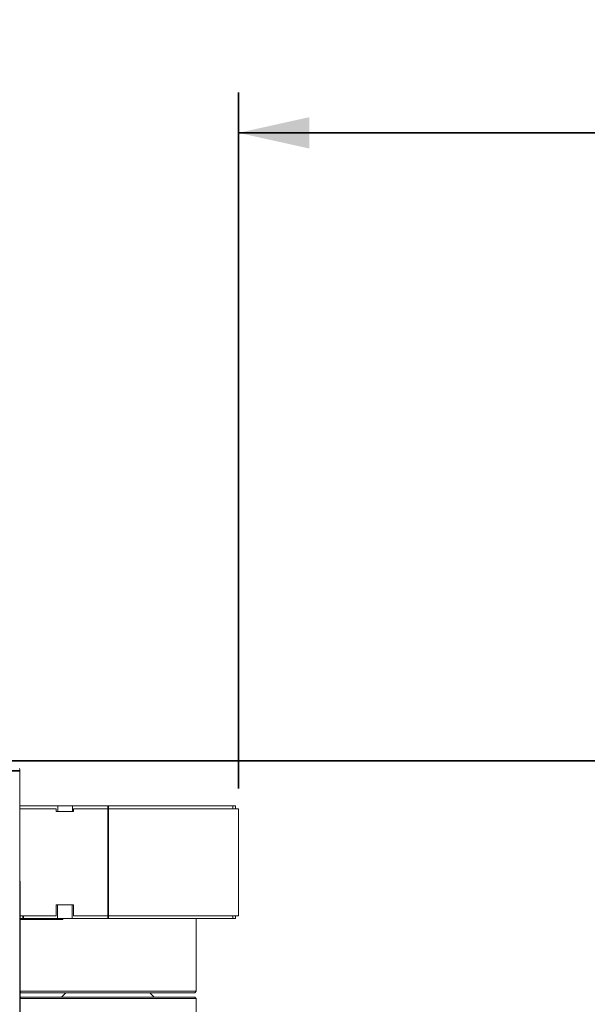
# Model space of a CAD drawing. Header units: millimetres. Extents: x 4 to 1188, y 1 to 840.
# Tile 31 of 256: x 133 to 161, y 487 to 536. Entities that reach past the tile are written whole.
import ezdxf

# ---------------------------------------------------------------- set-up
doc = ezdxf.new("R2010")
doc.units = ezdxf.units.MM
doc.layers.add('1', color=7, linetype='Continuous')
doc.styles.add('Arial Unicode MS', font='Arial Unicode MS')
doc.dimstyles.get("Standard").update_dxf_attribs({"dimtxt": 0.18, "dimasz": 0.18, "dimexe": 0.18, "dimexo": 0.0625, "dimgap": 0.09, "dimtad": 0, "dimtih": 1, "dimtoh": 1, "dimdec": 4, "dimzin": 0, "dimdsep": 46, "dimtxsty": 'Standard', "dimcen": 0.09, "dimadec": 0, "dimazin": 0, "dimtfac": 1, "dimtdec": 4, "dimtofl": 0, "dimtmove": 0, "dimatfit": 3, "dimfxl": 0, "dimtolj": 1, "dimtzin": 0, "dimarcsym": 0})

# ---------------------------------------------------------------- blocks, each defined once
blk = doc.blocks.new('_U7')
at = {"layer": '1', "color": 18, "lineweight": 35}
for p, q in [((144.249, 498.018), (144.249, 532.382)), ((227.09, 483.944), (227.09, 532.382)), ((144.249, 530.382), (227.09, 530.382))]:
    blk.add_line(p, q, dxfattribs=at)
at = {"layer": '1', "color": 18, "lineweight": 70}
for points in [[(144.249, 530.382), (147.749, 531.158), (147.749, 529.606)], [(227.09, 530.382), (223.59, 529.606), (223.59, 531.158)]]:
    blk.add_solid(points, dxfattribs=at)
at = {"layer": '1', "color": 18, "linetype": 'Continuous', "lineweight": 13, "insert": (180.524, 531.918), "char_height": 3, "attachment_point": 7, "line_spacing_factor": 1.047437, "style": 'Arial Unicode MS'}
blk.add_mtext('\\fArial Unicode MS|b0|i0;\\W1.0000;{\\H1.21x;(}580{\\H1.21x;)}', dxfattribs=at)
blk = doc.blocks.new('_U25')
at = {"layer": '1', "color": 18, "lineweight": 35}
for p, q in [((132.678, 499.382), (197.594, 499.382)), ((195.594, 485.801), (195.594, 499.382))]:
    blk.add_line(p, q, dxfattribs=at)
at = {"layer": '1', "color": 18, "lineweight": 70}
for points in [[(195.594, 499.382), (196.37, 495.882), (194.818, 495.882)], [(195.594, 485.801), (194.818, 489.301), (196.37, 489.301)]]:
    blk.add_solid(points, dxfattribs=at)
at = {"layer": '1', "color": 18, "linetype": 'Continuous', "lineweight": 13, "insert": (194.352, 488.588), "char_height": 3, "attachment_point": 7, "rotation": 90, "line_spacing_factor": 1.047437, "style": 'Arial Unicode MS'}
blk.add_mtext('\\fArial Unicode MS|b0|i0;\\W1.0000;{\\H1.21x;(}95{\\H1.21x;)}', dxfattribs=at)

msp = doc.modelspace()

# ---------------------------------------------------------------- linework, layer by layer
at = {"layer": '1', "color": 154, "linetype": 'Continuous', "lineweight": 35}
for p, q in [((110.6061, 498.889), (133.4633, 498.889)), ((137.8204, 497.0176), (137.8204, 497.1605)), ((137.8204, 491.7319), (137.8204, 497.0176)), ((133.6204, 491.7319), (133.6204, 491.589)), ((135.4401, 491.5497), (135.4401, 491.589)), ((137.8204, 491.589), (137.8204, 491.7319))]:
    msp.add_line(p, q, dxfattribs=at)
at = {"layer": '1', "color": 154, "linetype": 'Continuous', "lineweight": 13}
for p, q in [((133.4633, 498.889), (133.4633, 358.8605)), ((135.3433, 497.1605), (133.4633, 497.1605)), ((135.249, 497.0176), (133.4633, 497.0176)), ((135.249, 496.8747), (135.249, 497.0176)), ((136.1061, 496.8747), (135.249, 496.8747)), ((135.3433, 497.1605), (136.0576, 497.1605)), ((135.3433, 496.8747), (135.3433, 497.1605)), ((137.8204, 497.1605), (136.0576, 497.1605)), ((136.0576, 496.8747), (136.0576, 497.1605)), ((136.1061, 497.0176), (136.1061, 496.8747)), ((137.8204, 497.0176), (136.1061, 497.0176)), ((137.8204, 497.1605), (143.9633, 497.1605)), ((144.249, 497.0176), (137.8204, 497.0176)), ((143.9633, 497.1605), (143.9633, 497.0176)), ((143.9633, 497.1605), (144.1061, 497.1605)), ((144.1061, 497.0176), (144.1061, 497.1605)), ((144.249, 491.7319), (144.249, 497.0176)), ((133.4633, 493.4462), (133.4847, 493.4462)), ((133.4847, 493.4462), (133.4847, 491.7319)), ((133.4631, 493.3283), (133.4845, 493.3283)), ((133.4633, 492.7902), (133.4739, 492.7902)), ((133.4739, 492.7902), (133.4847, 492.7902)), ((133.4739, 492.1116), (133.4739, 492.7902)), ((133.4739, 492.1116), (133.4633, 492.1116)), ((133.4633, 491.9688), (133.4739, 491.9688)), ((133.4776, 492.1116), (133.4739, 492.1116)), ((133.4739, 491.8354), (133.4739, 491.9688)), ((133.4776, 492.2676), (133.4847, 492.2676)), ((133.4776, 491.589), (133.4776, 492.2676)), ((136.1061, 492.2676), (135.249, 492.2676)), ((135.249, 492.2676), (135.249, 491.7319)), ((135.3204, 491.589), (135.3204, 492.2676)), ((136.0347, 491.589), (136.0347, 492.2676)), ((136.1061, 491.7319), (136.1061, 492.2676)), ((133.4633, 491.8355), (133.4735, 491.8355)), ((133.4735, 491.5497), (133.4633, 491.5497)), ((133.4776, 491.8355), (133.4735, 491.8355)), ((133.4735, 491.8355), (133.4735, 491.5497)), ((135.4401, 491.5497), (133.4735, 491.5497)), ((133.4739, 397.7047), (133.4739, 491.549)), ((133.4776, 491.589), (133.6204, 491.589)), ((135.249, 491.7319), (133.4847, 491.7319)), ((135.3204, 491.589), (133.6204, 491.589)), ((135.3204, 491.589), (136.0347, 491.589)), ((135.583, 491.5497), (135.4401, 491.5497)), ((135.583, 491.5497), (135.583, 491.589)), ((137.8204, 491.589), (136.0347, 491.589)), ((137.8204, 491.7319), (136.1061, 491.7319)), ((144.249, 491.7319), (137.8204, 491.7319)), ((143.9633, 491.589), (137.8204, 491.589)), ((142.1596, 488.0045), (142.1596, 491.589)), ((143.9633, 491.7319), (143.9633, 491.589)), ((144.1061, 491.589), (143.9633, 491.589)), ((144.1061, 491.589), (144.1061, 491.7319)), ((134.7215, 488.0045), (133.4739, 488.0045)), ((133.4739, 487.9759), (133.5167, 487.933)), ((133.5167, 487.7188), (133.4739, 487.6759)), ((133.4739, 487.6473), (142.1596, 487.6473)), ((133.5167, 487.933), (134.772, 487.933)), ((142.0882, 487.7188), (133.5167, 487.7188)), ((142.1596, 488.0045), (134.7215, 488.0045)), ((134.772, 487.933), (142.0882, 487.933)), ((135.731, 487.933), (135.5167, 487.7188)), ((140.0882, 487.7188), (139.8739, 487.933)), ((142.0882, 487.933), (142.1596, 488.0045)), ((142.1596, 487.6473), (142.0882, 487.7188)), ((142.1596, 486.433), (142.1596, 487.6473))]:
    msp.add_line(p, q, dxfattribs=at)
msp.add_arc((133.0633, 498.889), 0.4, 0, 16.60155, dxfattribs=at)

# ---------------------------------------------------------------- dimensions: what is measured, and where the dimension line sits
at = {"layer": '1', "color": 18, "linetype": 'Continuous', "lineweight": 13}
dim = msp.add_linear_dim(base=(227.0899, 530.3819), p1=(144.249, 494.3747), p2=(227.0899, 482.9438), dimstyle='Standard', override={"dimtxt": 3, "dimasz": 3.5, "dimexe": 2, "dimexo": 1, "dimgap": 1.5, "dimtad": 1, "dimtih": 1, "dimtoh": 0, "dimdec": 0, "dimlfac": 7, "dimzin": 8, "dimdsep": 44, "dimlunit": 2, "dimpost": '(<>)', "dimtxsty": 'Arial Unicode MS', "dimsah": 1, "dimse1": 0, "dimse2": 0, "dimsd1": 0, "dimsd2": 0, "dimclrd": 18, "dimclre": 18, "dimclrt": 18, "dimtm": -0.1, "dimtfac": 0.666667, "dimtdec": 2, "dimtofl": 1, "dimtmove": 0, "dimtzin": 8, "dimlwd": 35, "dimlwe": 35}, dxfattribs=at)
dim.commit()
dim.dimension.update_dxf_attribs({"geometry": '_U7', "text_midpoint": (185.6695, 530.3819), "dimtype": 160})
dim = msp.add_linear_dim(base=(195.5944, 499.3819), p1=(183.7318, 485.8009), p2=(131.6776, 499.3819), angle=90, dimstyle='Standard', override={"dimtxt": 3, "dimasz": 3.5, "dimexe": 2, "dimexo": 1, "dimgap": 1.5, "dimtad": 1, "dimtih": 0, "dimtoh": 0, "dimdec": 0, "dimlfac": 7, "dimzin": 8, "dimdsep": 44, "dimlunit": 2, "dimpost": '(<>)', "dimtxsty": 'Arial Unicode MS', "dimsah": 1, "dimse1": 0, "dimse2": 0, "dimsd1": 0, "dimsd2": 0, "dimclrd": 18, "dimclre": 18, "dimclrt": 18, "dimtm": -0.1, "dimtfac": 0.666667, "dimtdec": 2, "dimtofl": 1, "dimtmove": 0, "dimtzin": 8, "dimlwd": 35, "dimlwe": 35}, dxfattribs=at)
dim.commit()
dim.dimension.update_dxf_attribs({"geometry": '_U25', "text_midpoint": (195.5944, 492.5914), "dimtype": 160})

doc.saveas('drawing.dxf')
